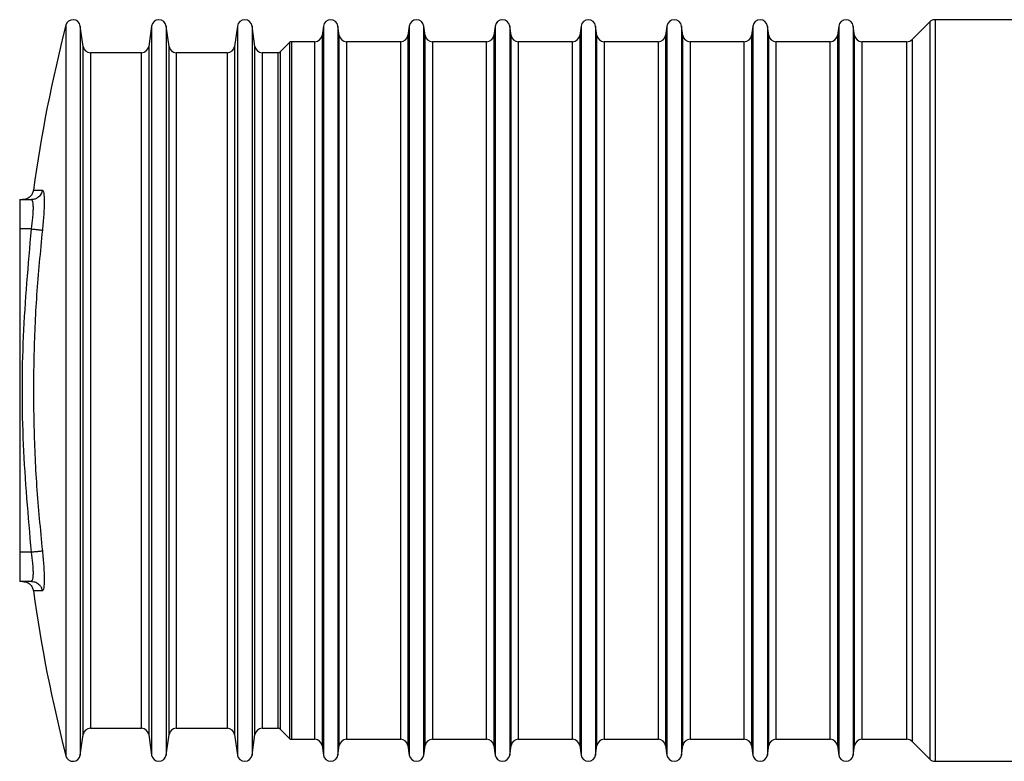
# Model space of a CAD drawing. Header units: millimetres. Extents: x 444 to 4809, y 21 to 3164.
# Tile 12 of 52: x 444 to 578, y 2013 to 2114. Entities that reach past the tile are written whole.
import ezdxf

# ---------------------------------------------------------------- set-up
doc = ezdxf.new("R2010")
doc.units = ezdxf.units.MM

msp = doc.modelspace()

# ---------------------------------------------------------------- linework, layer by layer
at = {"color": 7, "linetype": 'Continuous', "lineweight": 25}
for p, q in [((582.09, 2113.99), (568.87, 2113.99)), ((452.83, 2110.35), (452.44, 2113.13)), ((462.16, 2113.13), (461.77, 2110.35)), ((464.53, 2110.35), (464.14, 2113.13)), ((473.86, 2113.13), (473.47, 2110.35)), ((476.23, 2110.35), (475.84, 2113.13)), ((485.56, 2113.13), (485.38, 2111.85)), ((487.72, 2111.85), (487.54, 2113.13)), ((497.26, 2113.13), (497.08, 2111.85)), ((499.42, 2111.85), (499.24, 2113.13)), ((508.96, 2113.13), (508.78, 2111.85)), ((511.12, 2111.85), (510.94, 2113.13)), ((520.66, 2113.13), (520.48, 2111.85)), ((522.82, 2111.85), (522.64, 2113.13)), ((532.36, 2113.13), (532.18, 2111.85)), ((534.52, 2111.85), (534.34, 2113.13)), ((544.06, 2113.13), (543.88, 2111.85)), ((546.22, 2111.85), (546.04, 2113.13)), ((555.76, 2113.13), (555.58, 2111.85)), ((557.92, 2111.85), (557.74, 2113.13)), ((568.16, 2113.7), (565.74, 2111.29)), ((480.93, 2110.88), (479.67, 2109.61)), ((484.39, 2110.99), (481.22, 2110.99)), ((496.09, 2110.99), (488.71, 2110.99)), ((507.79, 2110.99), (500.41, 2110.99)), ((519.49, 2110.99), (512.11, 2110.99)), ((531.19, 2110.99), (523.81, 2110.99)), ((542.89, 2110.99), (535.51, 2110.99)), ((554.59, 2110.99), (547.21, 2110.99)), ((565.04, 2110.99), (558.91, 2110.99)), ((460.78, 2109.49), (453.82, 2109.49)), ((472.48, 2109.49), (465.52, 2109.49)), ((479.39, 2109.49), (477.22, 2109.49)), ((444.19, 2089.49), (444.19, 2085.49)), ((444.19, 2089.49), (445.8, 2089.49)), ((444.19, 2085.49), (444.19, 2041.49)), ((445.8, 2085.49), (444.19, 2085.49)), ((445.8, 2041.49), (444.19, 2041.49)), ((444.19, 2041.49), (444.19, 2037.49)), ((445.8, 2037.49), (444.19, 2037.49)), ((453.82, 2017.49), (460.78, 2017.49)), ((465.52, 2017.49), (472.48, 2017.49)), ((477.22, 2017.49), (479.39, 2017.49)), ((479.67, 2017.38), (480.93, 2016.11)), ((452.44, 2013.85), (452.83, 2016.63)), ((461.77, 2016.63), (462.16, 2013.85)), ((464.14, 2013.85), (464.53, 2016.63)), ((473.47, 2016.63), (473.86, 2013.85)), ((475.84, 2013.85), (476.23, 2016.63)), ((481.22, 2015.99), (484.39, 2015.99)), ((488.71, 2015.99), (496.09, 2015.99)), ((500.41, 2015.99), (507.79, 2015.99)), ((512.11, 2015.99), (519.49, 2015.99)), ((523.81, 2015.99), (531.19, 2015.99)), ((535.51, 2015.99), (542.89, 2015.99)), ((547.21, 2015.99), (554.59, 2015.99)), ((558.91, 2015.99), (565.04, 2015.99)), ((485.38, 2015.13), (485.56, 2013.85)), ((487.54, 2013.85), (487.72, 2015.13)), ((497.08, 2015.13), (497.26, 2013.85)), ((499.24, 2013.85), (499.42, 2015.13)), ((508.78, 2015.13), (508.96, 2013.85)), ((510.94, 2013.85), (511.12, 2015.13)), ((520.48, 2015.13), (520.66, 2013.85)), ((522.64, 2013.85), (522.82, 2015.13)), ((532.18, 2015.13), (532.36, 2013.85)), ((534.34, 2013.85), (534.52, 2015.13)), ((543.88, 2015.13), (544.06, 2013.85)), ((546.04, 2013.85), (546.22, 2015.13)), ((555.58, 2015.13), (555.76, 2013.85)), ((557.74, 2013.85), (557.92, 2015.13)), ((565.74, 2015.7), (568.16, 2013.29)), ((568.87, 2012.99), (582.09, 2012.99))]:
    msp.add_line(p, q, dxfattribs=at)
at = {"color": 8, "linetype": 'Continuous', "lineweight": 25}
for p, q in [((568.87, 2113.99), (568.87, 2012.99)), ((450.48, 2113.24), (450.48, 2013.74)), ((452.44, 2113.13), (452.44, 2013.85)), ((462.16, 2113.13), (462.16, 2013.85)), ((464.14, 2113.13), (464.14, 2013.85)), ((473.86, 2113.13), (473.86, 2013.85)), ((475.84, 2113.13), (475.84, 2013.85)), ((485.56, 2113.13), (485.56, 2013.85)), ((487.54, 2113.13), (487.54, 2013.85)), ((497.26, 2113.13), (497.26, 2013.85)), ((499.24, 2013.85), (499.24, 2113.13)), ((508.96, 2113.13), (508.96, 2013.85)), ((510.94, 2113.13), (510.94, 2013.85)), ((520.66, 2113.13), (520.66, 2013.85)), ((522.64, 2113.13), (522.64, 2013.85)), ((532.36, 2113.13), (532.36, 2013.85)), ((534.34, 2113.13), (534.34, 2013.85)), ((544.06, 2113.13), (544.06, 2013.85)), ((546.04, 2113.13), (546.04, 2013.85)), ((555.76, 2113.13), (555.76, 2013.85)), ((557.74, 2113.13), (557.74, 2013.85)), ((568.16, 2113.7), (568.16, 2013.29)), ((485.38, 2111.85), (485.38, 2015.13)), ((487.72, 2015.13), (487.72, 2111.85)), ((497.08, 2111.85), (497.08, 2015.13)), ((499.42, 2015.13), (499.42, 2111.85)), ((508.78, 2111.85), (508.78, 2015.13)), ((511.12, 2015.13), (511.12, 2111.85)), ((520.48, 2111.85), (520.48, 2015.13)), ((522.82, 2015.13), (522.82, 2111.85)), ((532.18, 2111.85), (532.18, 2015.13)), ((534.52, 2015.13), (534.52, 2111.85)), ((543.88, 2111.85), (543.88, 2015.13)), ((546.22, 2015.13), (546.22, 2111.85)), ((555.58, 2111.85), (555.58, 2015.13)), ((557.92, 2015.13), (557.92, 2111.85)), ((565.74, 2111.29), (565.74, 2015.7)), ((452.83, 2016.63), (452.83, 2110.35)), ((461.77, 2110.35), (461.77, 2016.63)), ((464.53, 2016.63), (464.53, 2110.35)), ((473.47, 2110.35), (473.47, 2016.63)), ((476.23, 2016.63), (476.23, 2110.35)), ((480.93, 2110.88), (480.93, 2016.11)), ((481.22, 2110.99), (481.22, 2015.99)), ((484.39, 2015.99), (484.39, 2110.99)), ((488.71, 2110.99), (488.71, 2015.99)), ((496.09, 2015.99), (496.09, 2110.99)), ((500.41, 2110.99), (500.41, 2015.99)), ((507.79, 2015.99), (507.79, 2110.99)), ((512.11, 2110.99), (512.11, 2015.99)), ((519.49, 2015.99), (519.49, 2110.99)), ((523.81, 2110.99), (523.81, 2015.99)), ((531.19, 2015.99), (531.19, 2110.99)), ((535.51, 2110.99), (535.51, 2015.99)), ((542.89, 2015.99), (542.89, 2110.99)), ((547.21, 2110.99), (547.21, 2015.99)), ((554.59, 2015.99), (554.59, 2110.99)), ((558.91, 2110.99), (558.91, 2015.99)), ((565.04, 2015.99), (565.04, 2110.99)), ((453.82, 2109.49), (453.82, 2017.49)), ((460.78, 2017.49), (460.78, 2109.49)), ((465.52, 2109.49), (465.52, 2017.49)), ((472.48, 2017.49), (472.48, 2109.49)), ((477.22, 2109.49), (477.22, 2017.49)), ((479.39, 2017.49), (479.39, 2109.49)), ((479.67, 2109.61), (479.67, 2017.38))]:
    msp.add_line(p, q, dxfattribs=at)
at = {"color": 7, "linetype": 'Continuous', "lineweight": 25}
for centre, radius, start, end in [((451.45, 2112.99), 0.999, 8, 165.6014), ((463.15, 2112.99), 1, 8, 172), ((474.85, 2112.99), 1, 8, 172), ((486.55, 2112.99), 1, 8, 172), ((498.25, 2112.99), 1, 8, 172), ((509.95, 2112.99), 1, 8, 172), ((521.65, 2112.99), 1, 8, 172), ((533.35, 2112.99), 1, 8, 172), ((545.05, 2112.99), 1, 8, 172), ((556.75, 2112.99), 1, 8, 172), ((568.87, 2112.99), 1, 90, 135), ((644.2, 2063.51), 200, 165.6014, 172.1606), ((484.39, 2111.99), 1, 270, 352), ((488.71, 2111.99), 1, 188, 270), ((496.09, 2111.99), 1, 270, 352), ((500.41, 2111.99), 1, 188, 270), ((507.79, 2111.99), 1, 270, 352), ((512.11, 2111.99), 1, 188, 270), ((519.49, 2111.99), 1, 270, 352), ((523.81, 2111.99), 1, 188, 270), ((531.19, 2111.99), 1, 270, 352), ((535.51, 2111.99), 1, 188, 270), ((542.89, 2111.99), 1, 270, 352), ((547.21, 2111.99), 1, 188, 270), ((554.59, 2111.99), 1, 270, 352), ((558.91, 2111.99), 1, 188, 270), ((565.04, 2111.99), 1, 270, 315), ((453.82, 2110.49), 1, 188, 270), ((460.78, 2110.49), 1, 270, 352), ((465.52, 2110.49), 1, 188, 270), ((472.48, 2110.49), 1, 270, 352), ((477.22, 2110.49), 1, 188, 270), ((481.22, 2110.59), 0.4, 90, 135), ((479.39, 2109.89), 0.4, 270, 315), ((644.2, 2063.48), 200, 187.8398, 194.3986), ((453.82, 2016.49), 1, 90, 172), ((460.78, 2016.49), 1, 8, 90), ((465.52, 2016.49), 1, 90, 172), ((472.48, 2016.49), 1, 8, 90), ((477.22, 2016.49), 1, 90, 172), ((479.39, 2017.09), 0.4, 45, 90), ((481.22, 2016.39), 0.4, 225, 270), ((484.39, 2014.99), 1, 8, 90), ((488.71, 2014.99), 1, 90, 172), ((496.09, 2014.99), 1, 8, 90), ((500.41, 2014.99), 1, 90, 172), ((507.79, 2014.99), 1, 8, 90), ((512.11, 2014.99), 1, 90, 172), ((519.49, 2014.99), 1, 8, 90), ((523.81, 2014.99), 1, 90, 172), ((531.19, 2014.99), 1, 8, 90), ((535.51, 2014.99), 1, 90, 172), ((542.89, 2014.99), 1, 8, 90), ((547.21, 2014.99), 1, 90, 172), ((554.59, 2014.99), 1, 8, 90), ((558.91, 2014.99), 1, 90, 172), ((565.04, 2014.99), 1, 45, 90), ((451.45, 2013.99), 0.999, 194.3986, 352), ((463.15, 2013.99), 1, 188, 352), ((474.85, 2013.99), 1, 188, 352), ((486.55, 2013.99), 1, 188, 352), ((498.25, 2013.99), 1, 188, 352), ((509.95, 2013.99), 1, 188, 352), ((521.65, 2013.99), 1, 188, 352), ((533.35, 2013.99), 1, 188, 352), ((545.05, 2013.99), 1, 188, 352), ((556.75, 2013.99), 1, 188, 352), ((568.87, 2013.99), 1, 225, 270)]:
    msp.add_arc(centre, radius, start, end, dxfattribs=at)
for points, knots in [([(446.07, 2090.79), (446.03, 2090.61), (445.94, 2090.26), (445.59, 2089.84), (445.12, 2089.55), (444.76, 2089.51), (444.59, 2089.49)], [0, 0, 0, 0, 0.250004, 0.499991, 0.749999, 1, 1, 1, 1]), ([(447.28, 2090.79), (447.23, 2090.59), (447.13, 2090.2), (446.73, 2089.78), (446.27, 2089.54), (445.96, 2089.51), (445.8, 2089.49)], [0, 0, 0, 0, 0.279668, 0.559375, 0.779685, 1, 1, 1, 1]), ([(446.07, 2090.79), (446.1, 2090.79), (446.15, 2090.79), (446.55, 2090.79), (447.03, 2090.79), (447.28, 2090.79)], [0, 0, 0, 0, 0.332614, 0.660826, 1, 1, 1, 1]), ([(447.28, 2090.79), (447.35, 2090.71), (447.49, 2090.54), (447.55, 2089.28), (447.49, 2087.47), (447.35, 2086.04), (447.28, 2085.33)], [0, 0, 0, 0, 0.250018, 0.499756, 0.74941, 1, 1, 1, 1]), ([(445.8, 2085.49), (445.87, 2086.02), (445.98, 2086.8), (446.04, 2087.73), (446.06, 2088.34), (446.04, 2088.84), (445.98, 2089.35), (445.87, 2089.44), (445.8, 2089.49)], [0, 0, 0, 0, 0.249407, 0.375513, 0.49975, 0.623952, 0.750026, 1, 1, 1, 1]), ([(445.8, 2041.49), (445.37, 2046.37), (444.5, 2056.13), (444.5, 2070.85), (445.37, 2080.61), (445.8, 2085.49)], [0, 0, 0, 0, 0.333292, 0.666703, 1, 1, 1, 1]), ([(445.8, 2085.49), (446, 2085.47), (446.4, 2085.43), (446.86, 2085.38), (447.17, 2085.34), (447.24, 2085.33), (447.28, 2085.33)], [0, 0, 0, 0, 0.27969, 0.559365, 0.779686, 1, 1, 1, 1]), ([(447.28, 2085.33), (446.99, 2082.39), (446.42, 2076.58), (446.06, 2067.83), (446.06, 2059.14), (446.42, 2050.39), (446.99, 2044.59), (447.28, 2041.66)], [0, 0, 0, 0, 0.202142, 0.400503, 0.600112, 0.798109, 1, 1, 1, 1]), ([(445.8, 2041.49), (446, 2041.52), (446.4, 2041.56), (446.86, 2041.61), (447.17, 2041.64), (447.24, 2041.65), (447.28, 2041.66)], [0, 0, 0, 0, 0.27969, 0.559365, 0.779686, 1, 1, 1, 1]), ([(445.8, 2037.49), (445.87, 2037.55), (445.98, 2037.64), (446.04, 2038.15), (446.06, 2038.64), (446.04, 2039.26), (445.98, 2040.18), (445.87, 2040.97), (445.8, 2041.49)], [0, 0, 0, 0, 0.2494131, 0.3755108, 0.4997504, 0.6239525, 0.7500282, 1, 1, 1, 1]), ([(447.28, 2041.66), (447.35, 2040.94), (447.49, 2039.52), (447.55, 2037.71), (447.49, 2036.44), (447.35, 2036.28), (447.28, 2036.2)], [0, 0, 0, 0, 0.250019, 0.49976, 0.749414, 1, 1, 1, 1]), ([(444.59, 2037.49), (444.76, 2037.47), (445.12, 2037.44), (445.59, 2037.15), (445.94, 2036.72), (446.03, 2036.37), (446.07, 2036.2)], [0, 0, 0, 0, 0.250008, 0.500004, 0.749993, 1, 1, 1, 1]), ([(445.8, 2037.49), (446, 2037.47), (446.4, 2037.42), (446.86, 2037.08), (447.17, 2036.66), (447.24, 2036.35), (447.28, 2036.2)], [0, 0, 0, 0, 0.279686, 0.559373, 0.779696, 1, 1, 1, 1]), ([(447.28, 2036.2), (447.03, 2036.2), (446.55, 2036.2), (446.15, 2036.2), (446.1, 2036.2), (446.07, 2036.2)], [0, 0, 0, 0, 0.339094, 0.667395, 1, 1, 1, 1])]:
    msp.add_open_spline(points, degree=3, knots=knots, dxfattribs=at)

doc.saveas('drawing.dxf')
